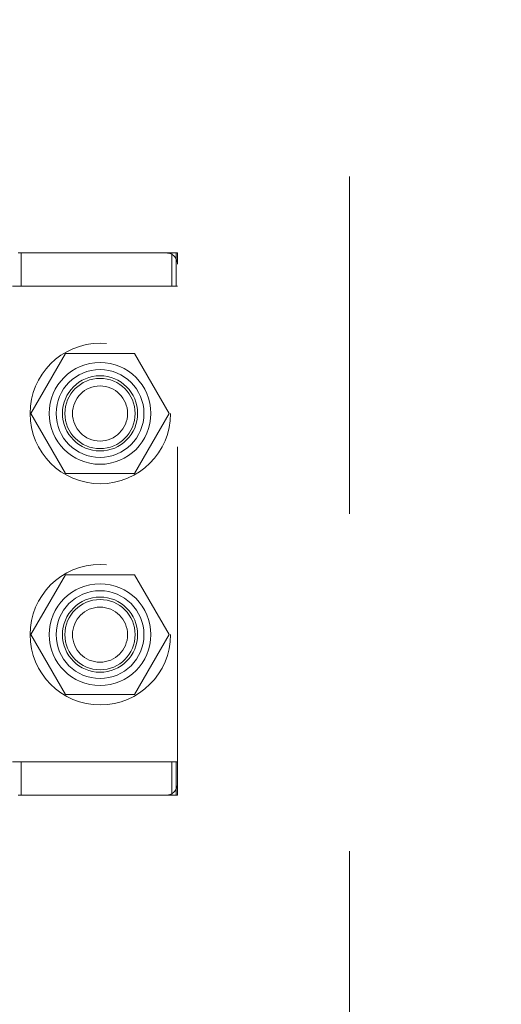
# Model space of a CAD drawing. Header units: inches. Extents: x 0.2 to 10.8, y 0.2 to 8.2.
# Tile 55 of 127: x 3.054 to 3.197, y 3.33 to 3.622. Entities that reach past the tile are written whole.
import ezdxf

# ---------------------------------------------------------------- set-up
doc = ezdxf.new("R2010")
doc.units = ezdxf.units.IN
doc.header["$MEASUREMENT"] = 0
doc.linetypes.add('HIDDEN', pattern=[0.075, 0.05, -0.025])
doc.layers.add('DIMENSIONS', color=140, linetype='Continuous')
doc.styles.add('SLDTEXTSTYLE0', font='TXT', dxfattribs={"width": 0.7})
doc.dimstyles.new('SLDDIMSTYLE0', dxfattribs={"dimtxt": 0.084961, "dimasz": 0.13, "dimexe": 0, "dimexo": 0.0625, "dimgap": 0.02124, "dimtad": 0, "dimtih": 1, "dimtoh": 1, "dimlfac": 12, "dimrnd": 1e-09, "dimzin": 12, "dimdsep": 46, "dimtxsty": 'SLDTEXTSTYLE0', "dimsah": 1, "dimcen": 0.09, "dimadec": 0, "dimazin": 3, "dimtfac": 1, "dimtofl": 0, "dimtmove": 0, "dimatfit": 3, "dimfxl": 0, "dimfrac": 2, "dimtolj": 1, "dimtzin": 12, "dimarcsym": 0})

# ---------------------------------------------------------------- blocks, each defined once
blk = doc.blocks.new('_D_1')
at = {"layer": 'DIMENSIONS'}
for p, q in [((3.14698, 5.2121), (2.49809, 5.2121)), ((2.62309, 5.2121), (2.62309, 4.38821)), ((2.46152, 4.23416), (2.43299, 4.23416)), ((2.43299, 4.23416), (2.43299, 4.09913)), ((2.78467, 4.23416), (2.8132, 4.23416)), ((2.8132, 4.23416), (2.8132, 4.09913)), ((2.43299, 4.09913), (2.46152, 4.09913)), ((2.8132, 4.09913), (2.78467, 4.09913)), ((2.62309, 3.22182), (2.62309, 4.08011)), ((3.14698, 3.22182), (2.49809, 3.22182))]:
    blk.add_line(p, q, dxfattribs=at)
for points in [[(2.62309, 5.2121), (2.60309, 5.0821), (2.64309, 5.0821)], [(2.62309, 3.22182), (2.64309, 3.35182), (2.60309, 3.35182)]]:
    blk.add_solid(points, dxfattribs=at)
at = {"layer": 'DIMENSIONS', "char_height": 0.083333, "attachment_point": 1, "style": 'SLDTEXTSTYLE0'}
for s, insert in [('23.88', (2.46152, 4.3606)), ('606.6', (2.46152, 4.20655))]:
    blk.add_mtext(s, dxfattribs=dict(at, insert=insert))

msp = doc.modelspace()

# ---------------------------------------------------------------- linework, layer by layer
at = {"color": 7, "linetype": 'HIDDEN', "lineweight": 18}
for p, q in [((3.1519828, 3.2757531), (3.1519828, 5.1581698)), ((3.0976817, 3.5531087), (3.0537185, 3.5531087)), ((3.0546308, 3.5432662), (3.0546308, 3.5531087)), ((3.0993221, 3.5531087), (3.0976817, 3.5531087)), ((3.0993221, 3.5531087), (3.1009626, 3.5531087)), ((3.0993221, 3.5432662), (3.0993221, 3.5531087)), ((3.1006058, 3.5432662), (3.1006058, 3.5531087)), ((3.1009626, 3.5498279), (3.1009626, 3.5531087)), ((3.1009626, 3.3956284), (3.1009626, 3.5498279)), ((3.0993221, 3.5432662), (3.052078, 3.5432662)), ((3.1009626, 3.5432662), (3.0993221, 3.5432662)), ((3.0677487, 3.5232531), (3.0575007, 3.5055031)), ((3.0882446, 3.5232531), (3.0677487, 3.5232531)), ((3.0984926, 3.5055031), (3.0882446, 3.5232531)), ((3.0575007, 3.5055031), (3.0677487, 3.4877531)), ((3.0882446, 3.4877531), (3.0984926, 3.5055031)), ((3.0677487, 3.4877531), (3.0882446, 3.4877531)), ((3.0677487, 3.4576698), (3.0575007, 3.4399198)), ((3.0882446, 3.4576698), (3.0677487, 3.4576698)), ((3.0984926, 3.4399198), (3.0882446, 3.4576698)), ((3.0575007, 3.4399198), (3.0677487, 3.4221698)), ((3.0882446, 3.4221698), (3.0984926, 3.4399198)), ((3.0677487, 3.4221698), (3.0882446, 3.4221698)), ((3.0993221, 3.4021901), (3.052078, 3.4021901)), ((3.0546308, 3.3923476), (3.0546308, 3.4021901)), ((3.0993221, 3.4021901), (3.1009626, 3.4021901)), ((3.0993221, 3.3923476), (3.0993221, 3.4021901)), ((3.1006058, 3.3923476), (3.1006058, 3.4021901)), ((3.1009626, 3.3923476), (3.1009626, 3.3956284)), ((3.0537185, 3.3923476), (3.0976817, 3.3923476)), ((3.0993221, 3.3923476), (3.0976817, 3.3923476)), ((3.1009626, 3.3923476), (3.0993221, 3.3923476))]:
    msp.add_line(p, q, dxfattribs=at)
for centre, radius in [((3.0780662, 3.5055031), 0.0208333), ((3.0779967, 3.5055366), 0.0150919), ((3.0779967, 3.5055031), 0.0130208), ((3.0779967, 3.5055366), 0.0111549), ((3.0779967, 3.5055031), 0.0104167), ((3.0779967, 3.5055031), 0.0081625), ((3.0780662, 3.4399198), 0.0208333), ((3.0779967, 3.4399198), 0.0150919), ((3.0779967, 3.4399198), 0.0130208), ((3.0779967, 3.4399198), 0.0111549), ((3.0779967, 3.4399198), 0.0104167), ((3.0779967, 3.4399198), 0.0081625)]:
    msp.add_circle(centre, radius, dxfattribs=at)
for centre, start, end in [((3.0976817, 3.5498279), 0, 90), ((3.0976817, 3.3956284), 270, 0)]:
    msp.add_arc(centre, 0.0032808, start, end, dxfattribs=at)

# ---------------------------------------------------------------- dimensions: what is measured, and where the dimension line sits
at = {"layer": 'DIMENSIONS'}
dim = msp.add_linear_dim(base=(2.6230923, 3.2218226), p1=(3.1969828, 5.2121003), p2=(3.1969828, 3.2218226), angle=90, dimstyle='SLDDIMSTYLE0', dxfattribs=at)
dim.commit()
dim.dimension.update_dxf_attribs({"geometry": '_D_1', "text_midpoint": (2.6230923, 4.234162), "dimtype": 160})

doc.saveas('drawing.dxf')
